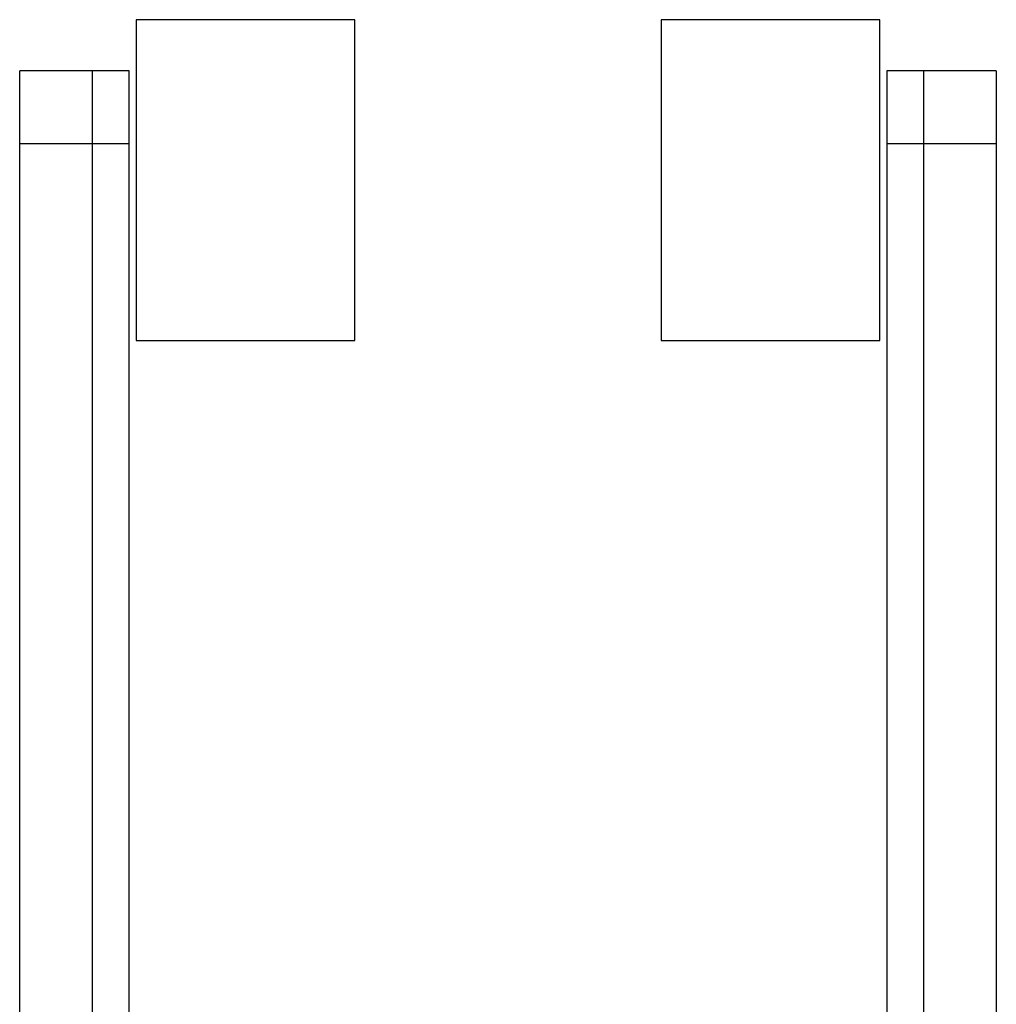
# Model space of a CAD drawing. Header units: inches. Extents: x -24.3 to 24.3, y -20.4 to 25.6.
# Tile 10 of 10: x -2.6 to 2.6, y 20.3 to 25.6. Entities that reach past the tile are written whole.
import ezdxf

# ---------------------------------------------------------------- set-up
doc = ezdxf.new("R2010")
doc.units = ezdxf.units.IN
doc.header["$MEASUREMENT"] = 0

msp = doc.modelspace()

# ---------------------------------------------------------------- linework, layer by layer
at = {"color": 7, "linetype": 'Continuous', "lineweight": 25}
for p, q in [((-0.8268, 25.5906), (-2.0079, 25.5906)), ((-2.0079, 25.5906), (-2.0079, 23.8583)), ((-0.8268, 23.8583), (-0.8268, 25.5906)), ((2.0079, 25.5906), (0.8268, 25.5906)), ((0.8268, 25.5906), (0.8268, 23.8583)), ((2.0079, 23.8583), (2.0079, 25.5906)), ((-2.0472, 25.315), (-2.6378, 25.315)), ((-2.6378, 19.1732), (-2.6378, 25.315)), ((-2.2441, 19.1732), (-2.2441, 25.315)), ((-2.0472, 19.4094), (-2.0472, 25.315)), ((2.0472, 25.315), (2.0472, 19.4094)), ((2.6378, 25.315), (2.0472, 25.315)), ((2.2441, 25.315), (2.2441, 19.1732)), ((2.6378, 25.315), (2.6378, 19.1732)), ((-2.6378, 24.9213), (-2.0472, 24.9213)), ((2.0472, 24.9213), (2.6378, 24.9213)), ((-2.0079, 23.8583), (-0.8268, 23.8583)), ((0.8268, 23.8583), (2.0079, 23.8583))]:
    msp.add_line(p, q, dxfattribs=at)

doc.saveas('drawing.dxf')
